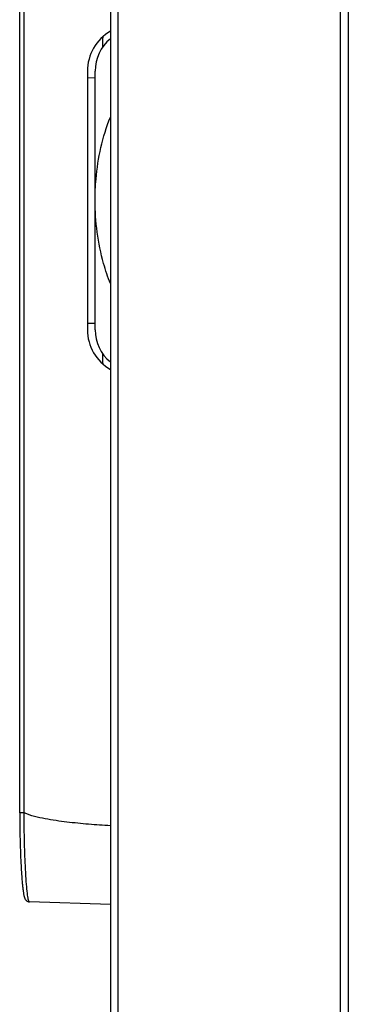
# Model space of a CAD drawing. Header units: millimetres. Extents: x 0 to 1200, y 0 to 1150.
# Tile 69 of 80: x 602 to 623, y 607 to 671. Entities that reach past the tile are written whole.
import ezdxf

# ---------------------------------------------------------------- set-up
doc = ezdxf.new("R2010")
doc.units = ezdxf.units.MM
doc.header["$LTSCALE"] = 74.962963
doc.layers.get('0').update_dxf_attribs({"linetype": 'CONTINUOUS'})
doc.layers.add('00_COMPONENTS', color=7, linetype='CONTINUOUS')

msp = doc.modelspace()

# ---------------------------------------------------------------- linework, layer by layer
at = {"color": 7, "linetype": 'CONTINUOUS'}
msp.add_line((623.461, 714.26), (623.461, 481.059), dxfattribs=at)
at = {"layer": '00_COMPONENTS', "color": 7, "linetype": 'CONTINUOUS'}
for p, q in [((602.048, 619.174), (602.048, 714.26)), ((607.961, 714.26), (607.961, 594.76)), ((622.961, 594.407), (622.961, 714.26)), ((607.461, 669.073), (607.461, 669.68)), ((606.461, 667.505), (606.461, 650.655)), ((606.961, 650.649), (606.961, 667.511)), ((606.461, 667.071), (606.961, 667.08)), ((606.461, 651.089), (606.961, 651.08)), ((607.461, 648.48), (607.461, 649.087)), ((602.048, 619.175), (602.048, 619.058)), ((602.048, 619.058), (602.049, 618.89)), ((602.049, 618.89), (602.05, 618.724)), ((602.05, 618.724), (602.052, 618.559)), ((602.052, 618.559), (602.054, 618.396)), ((602.054, 618.396), (602.056, 618.235)), ((602.056, 618.235), (602.058, 618.076)), ((602.058, 618.076), (602.061, 617.919)), ((602.061, 617.919), (602.064, 617.764)), ((602.064, 617.764), (602.067, 617.611)), ((602.067, 617.611), (602.071, 617.461)), ((602.071, 617.461), (602.074, 617.313)), ((602.074, 617.313), (602.078, 617.168)), ((602.078, 617.168), (602.082, 617.025)), ((602.082, 617.025), (602.087, 616.885)), ((602.087, 616.885), (602.091, 616.747)), ((602.091, 616.747), (602.096, 616.613)), ((602.096, 616.613), (602.101, 616.481)), ((602.101, 616.481), (602.106, 616.352)), ((602.106, 616.352), (602.111, 616.227)), ((602.111, 616.227), (602.116, 616.104)), ((602.116, 616.104), (602.122, 615.984)), ((602.122, 615.984), (602.127, 615.867)), ((602.127, 615.867), (602.133, 615.754)), ((602.133, 615.754), (602.139, 615.643)), ((602.139, 615.643), (602.145, 615.536)), ((602.145, 615.536), (602.151, 615.431)), ((602.151, 615.431), (602.157, 615.33)), ((602.157, 615.33), (602.164, 615.232)), ((602.164, 615.232), (602.17, 615.137)), ((602.17, 615.137), (602.177, 615.045)), ((602.177, 615.045), (602.183, 614.956)), ((602.183, 614.956), (602.19, 614.871)), ((602.19, 614.871), (602.196, 614.788)), ((602.196, 614.788), (602.203, 614.709)), ((602.203, 614.709), (602.21, 614.633)), ((602.21, 614.633), (602.217, 614.559)), ((602.217, 614.559), (602.223, 614.489)), ((602.223, 614.489), (602.23, 614.422)), ((602.23, 614.422), (602.237, 614.357)), ((602.237, 614.357), (602.244, 614.296)), ((602.244, 614.296), (602.251, 614.237)), ((602.251, 614.237), (602.258, 614.181)), ((602.258, 614.181), (602.264, 614.128)), ((602.264, 614.128), (602.271, 614.077)), ((602.271, 614.077), (602.278, 614.029)), ((602.278, 614.029), (602.285, 613.984)), ((602.285, 613.984), (602.292, 613.941)), ((602.292, 613.941), (602.299, 613.901)), ((602.299, 613.901), (602.306, 613.862)), ((602.306, 613.862), (602.313, 613.826)), ((602.313, 613.826), (602.321, 613.792)), ((602.321, 613.792), (602.328, 613.759)), ((602.328, 613.759), (602.336, 613.729)), ((602.336, 613.729), (602.344, 613.7)), ((602.344, 613.7), (602.352, 613.672)), ((602.352, 613.672), (602.361, 613.645)), ((602.361, 613.645), (602.37, 613.619)), ((602.37, 613.619), (602.381, 613.593)), ((602.381, 613.593), (602.393, 613.566)), ((602.393, 613.566), (602.408, 613.54)), ((602.408, 613.54), (602.426, 613.511)), ((602.426, 613.511), (602.451, 613.479)), ((602.451, 613.48), (602.483, 613.447)), ((602.482, 613.448), (602.523, 613.417)), ((602.522, 613.417), (602.571, 613.391)), ((602.57, 613.391), (602.628, 613.373)), ((602.628, 613.373), (602.686, 613.365)), ((607.961, 613.181), (602.686, 613.365))]:
    msp.add_line(p, q, dxfattribs=at)
at = {"layer": '00_COMPONENTS', "color": 9, "linetype": 'CONTINUOUS'}
for p, q in [((602.345, 619.165), (602.345, 714.26)), ((608.435, 714.26), (608.435, 595.168))]:
    msp.add_line(p, q, dxfattribs=at)
at = {"layer": '00_COMPONENTS', "color": 7, "linetype": 'CONTINUOUS'}
for centre, radius, start, end in [((609.461, 667.505), 3, 120.00984, 180), ((609.661, 667.511), 2.7, 129.02765, 180), ((609.461, 669.68), 2, 178.18157, 180), ((609.461, 650.655), 3, 180, 239.99018), ((609.661, 650.649), 2.7, 180, 230.97237), ((609.461, 648.48), 2, 180, 181.81859)]:
    msp.add_arc(centre, radius, start, end, dxfattribs=at)
for points, knots in [([(606.961, 659.08), (606.961, 659.542), (607.041, 661.386), (607.448, 663.222), (607.959, 664.506)], [0, 0, 0, 0, 0.250582, 1, 1, 1, 1]), ([(607.959, 653.653), (607.788, 654.082), (607.201, 655.834), (606.961, 657.697), (606.961, 659.08)], [0, 0, 0, 0, 0.250506, 1, 1, 1, 1]), ([(602.345, 619.164), (602.307, 619.164), (602.237, 619.166), (602.154, 619.169), (602.102, 619.171), (602.073, 619.17), (602.059, 619.173), (602.048, 619.172), (602.048, 619.174)], [0, 0, 0, 0, 0.382406, 0.707275, 0.831232, 0.923205, 0.979928, 1, 1, 1, 1]), ([(607.961, 618.319), (607.487, 618.346), (606.539, 618.412), (605.121, 618.554), (603.943, 618.721), (603.016, 618.923), (602.557, 619.059), (602.345, 619.165)], [0, 0, 0, 0, 0.250034, 0.500081, 0.750114, 0.875135, 1, 1, 1, 1])]:
    msp.add_open_spline(points, degree=3, knots=knots, dxfattribs=at)
at = {"layer": '00_COMPONENTS', "color": 9, "linetype": 'CONTINUOUS'}
msp.add_open_spline([(602.686, 613.365), (602.672, 613.366), (602.644, 613.41), (602.62, 613.491), (602.589, 613.632), (602.546, 613.916), (602.496, 614.396), (602.446, 615.102), (602.402, 615.967), (602.368, 616.957), (602.345, 618.039), (602.338, 618.786), (602.337, 619.168)], degree=3, knots=[0, 0, 0, 0, 0.007191, 0.022403, 0.046497, 0.07945, 0.170937, 0.293859, 0.443932, 0.615815, 0.803439, 1, 1, 1, 1], dxfattribs=at)

doc.saveas('drawing.dxf')
